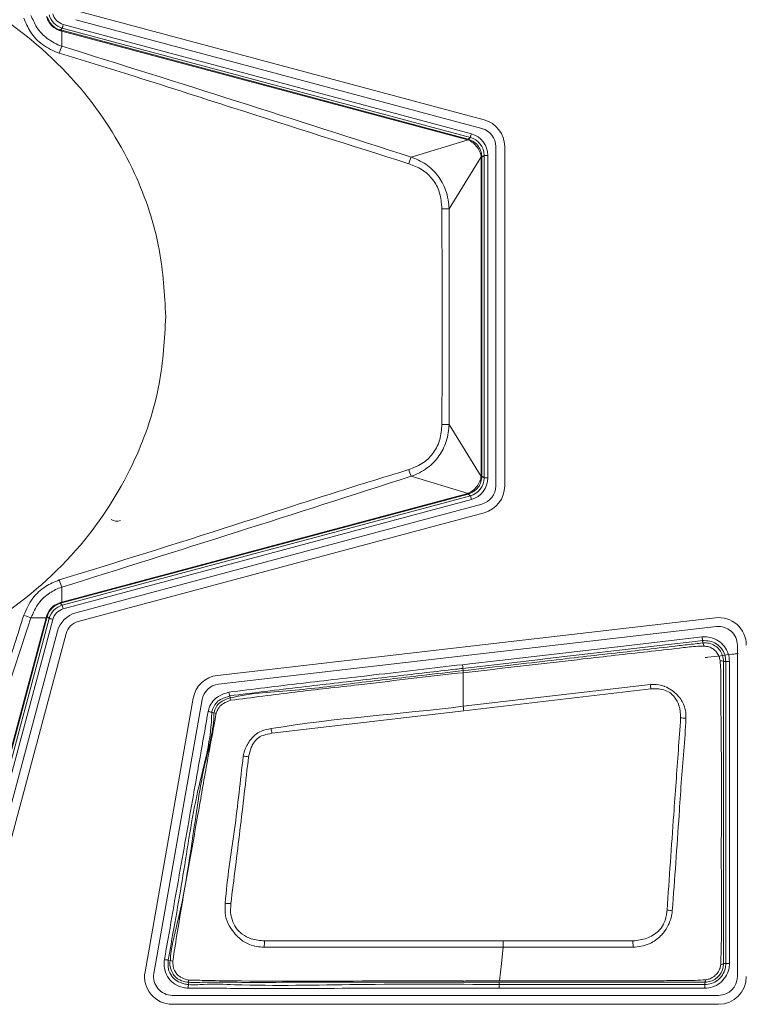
# Model space of a CAD drawing. Header units: millimetres. Extents: x 0 to 1118, y 0 to 864.
# Tile 241 of 248: x 870.79 to 875.68, y 682.76 to 689.38. Entities that reach past the tile are written whole.
import ezdxf

# ---------------------------------------------------------------- set-up
doc = ezdxf.new("R2010")
doc.units = ezdxf.units.MM

msp = doc.modelspace()

# ---------------------------------------------------------------- linework, layer by layer
at = {"color": 7, "linetype": 'Continuous', "lineweight": 15}
for p, q in [((873.9182, 688.708), (871.1879, 689.4396)), ((871.0879, 689.3493), (873.8321, 688.614)), ((871.1722, 689.3814), (873.9026, 688.6498)), ((871.0814, 689.3252), (871.0687, 689.3125)), ((871.0687, 689.3125), (871.0784, 689.3099)), ((871.0771, 689.305), (871.0778, 689.2039)), ((873.8088, 688.5731), (871.0771, 689.305)), ((871.0784, 689.3099), (873.8101, 688.578)), ((873.8256, 688.5899), (871.0814, 689.3252)), ((873.427, 688.4577), (873.81, 688.5728)), ((873.8101, 688.578), (873.8256, 688.5899)), ((873.9182, 688.4692), (873.9027, 688.4573)), ((873.9182, 686.3002), (873.9182, 688.4692)), ((873.9432, 688.4692), (873.9182, 688.4692)), ((873.9432, 688.4692), (873.9432, 686.3002)), ((873.996, 688.5281), (873.996, 686.2463)), ((874.0563, 686.2463), (874.0563, 688.5281)), ((873.8977, 688.4586), (873.6821, 688.1099)), ((873.8977, 686.3121), (873.8977, 688.4573)), ((873.8977, 688.4573), (873.9027, 688.4573)), ((873.9027, 688.4573), (873.9027, 686.3121)), ((873.6821, 688.1099), (873.6821, 686.6595)), ((873.6821, 686.6595), (873.8977, 686.3108)), ((873.81, 686.1966), (873.427, 686.3117)), ((873.8977, 686.3121), (873.9027, 686.3121)), ((873.9027, 686.3121), (873.9182, 686.3002)), ((873.9432, 686.3002), (873.9182, 686.3002)), ((871.0771, 685.4643), (873.8088, 686.1963)), ((873.8101, 686.1914), (871.0784, 685.4595)), ((871.0814, 685.4442), (873.8256, 686.1795)), ((873.8321, 686.1554), (871.0879, 685.42)), ((873.8256, 686.1795), (873.8101, 686.1914)), ((873.8321, 686.1554), (873.8256, 686.1795)), ((873.9026, 686.1246), (871.1722, 685.393)), ((871.1879, 685.3348), (873.9182, 686.0664)), ((871.0778, 685.5655), (871.0771, 685.4643)), ((871.0784, 685.4595), (871.0687, 685.4569)), ((871.0687, 685.4569), (871.0814, 685.4442)), ((871.0879, 685.42), (871.0814, 685.4442)), ((870.3414, 683.0034), (870.9729, 685.3601)), ((870.9778, 685.3588), (870.3463, 683.0021)), ((870.3582, 682.9866), (870.993, 685.3558)), ((870.9729, 685.3601), (870.8697, 685.3595)), ((870.9729, 685.3601), (870.9778, 685.3588)), ((870.9804, 685.3685), (870.9778, 685.3588)), ((870.993, 685.3558), (870.9804, 685.3685)), ((875.4736, 685.3602), (872.1241, 684.9726)), ((871.0172, 685.3493), (870.3824, 682.9801)), ((872.1311, 684.9127), (875.4805, 685.3003)), ((871.0492, 685.27), (870.4181, 682.9146)), ((870.4763, 682.899), (871.1075, 685.2544)), ((875.3836, 685.231), (875.3864, 685.2061)), ((875.3882, 685.1909), (875.3864, 685.2061)), ((875.3882, 685.1909), (875.3975, 685.1696)), ((875.621, 685.1752), (875.621, 682.9472)), ((875.5432, 685.0663), (875.528, 685.0663)), ((875.5432, 683.0346), (875.5432, 685.0663)), ((875.5432, 685.0663), (875.5682, 685.0663)), ((875.5682, 685.0663), (875.5682, 683.0346)), ((873.7775, 685.0044), (873.7757, 685.0197)), ((873.7775, 685.0044), (873.7775, 685.0044)), ((873.7775, 684.765), (873.7775, 684.9901)), ((873.7775, 684.765), (875.0368, 684.9103)), ((872.207, 684.8355), (872.2108, 684.8206)), ((875.0391, 684.8818), (873.7812, 684.735)), ((871.9621, 684.8199), (871.6376, 682.9795)), ((871.697, 682.9691), (872.0215, 684.8094)), ((872.1012, 684.7203), (872.0864, 684.7242)), ((873.7812, 684.735), (872.491, 684.583)), ((874.0466, 683.1872), (874.9192, 683.1873)), ((874.9204, 683.1443), (874.9192, 683.1873)), ((871.7929, 683.0584), (871.8081, 683.0564)), ((875.5279, 683.0346), (875.5432, 683.0346)), ((871.9312, 682.9091), (871.9298, 682.8938)), ((873.7775, 682.9176), (873.7775, 682.918)), ((873.7775, 682.9098), (873.7775, 682.9176)), ((873.7775, 682.9094), (873.7775, 682.9098)), ((874.0198, 682.9094), (873.7775, 682.9094)), ((874.0198, 682.9094), (874.0198, 682.894)), ((875.4026, 682.894), (875.4026, 682.9093)), ((874.0198, 682.894), (875.4026, 682.894)), ((874.0198, 682.869), (874.0198, 682.894)), ((875.4026, 682.869), (874.0198, 682.869)), ((875.4026, 682.894), (875.4026, 682.869)), ((875.495, 682.8212), (871.8211, 682.8212)), ((871.8211, 682.7609), (875.495, 682.7609))]:
    msp.add_line(p, q, dxfattribs=at)
at = {"color": 7, "linetype": 'Continuous', "lineweight": 15, "flags": 128}
for points in [[(871.0879, 689.3493), (871.0866, 689.3447), (871.0854, 689.3402), (871.0843, 689.3361), (871.0833, 689.3324), (871.0825, 689.3294), (871.0819, 689.3272), (871.0816, 689.3257), (871.0814, 689.3252)], [(873.8321, 688.614), (873.8308, 688.6094), (873.8296, 688.6049), (873.8285, 688.6008), (873.8275, 688.5971), (873.8267, 688.5941), (873.8261, 688.5919), (873.8257, 688.5904), (873.8256, 688.5899)], [(870.993, 685.3558), (870.9936, 685.3557), (870.995, 685.3553), (870.9972, 685.3547), (871.0003, 685.3539), (871.0039, 685.3529), (871.008, 685.3518), (871.0125, 685.3506), (871.0172, 685.3493)], [(873.7728, 685.0445), (873.8225, 685.0503), (874.0212, 685.0733), (874.8159, 685.1653), (874.8175, 685.1655), (875.3836, 685.231)], [(875.3864, 685.2061), (875.3368, 685.2004), (875.1381, 685.1774), (874.3434, 685.0854), (874.2981, 685.0802), (873.7757, 685.0197)], [(872.2009, 684.8597), (872.2021, 684.855), (872.2032, 684.8505), (872.2043, 684.8464), (872.2052, 684.8427), (872.206, 684.8397), (872.2065, 684.8374), (872.2069, 684.836), (872.207, 684.8355)], [(872.0622, 684.7304), (872.0668, 684.7292), (872.0713, 684.728), (872.0755, 684.727), (872.0791, 684.726), (872.0821, 684.7252), (872.0844, 684.7247), (872.0858, 684.7243), (872.0864, 684.7242)], [(874.0208, 682.918), (874.0341, 683.0347), (874.0466, 683.1442)], [(871.7681, 683.0616), (871.7729, 683.061), (871.7775, 683.0604), (871.7818, 683.0598), (871.7855, 683.0593), (871.7886, 683.0589), (871.7909, 683.0586), (871.7924, 683.0584), (871.7929, 683.0584)], [(875.5432, 683.0346), (875.5438, 683.0346), (875.5453, 683.0346), (875.5476, 683.0346), (875.5507, 683.0346), (875.5545, 683.0346), (875.5588, 683.0346), (875.5634, 683.0346), (875.5682, 683.0346)]]:
    msp.add_lwpolyline(points, dxfattribs=at)
at = {"color": 7, "linetype": 'Continuous', "lineweight": 15}
for centre, radius, start, end in [((871.0633, 689.3085), 0.00681, 347.83183, 36.52793), ((871.2114, 689.2716), 0.1384, 163.91438, 166.00649), ((871.5074, 689.031), 0.4631, 158.07972, 164.4136), ((873.87, 688.5281), 0.1863, 0, 75), ((873.87, 688.5281), 0.126, 0, 75), ((873.9927, 688.5263), 0.1898, 164.19823, 165.72401), ((873.8244, 688.5689), 0.0149, 145.34032, 165.10721), ((873.8051, 688.3005), 0.4095, 157.43376, 164.0344), ((873.8977, 688.4735), 0.0149, 269.86654, 289.63061), ((873.6278, 690.5583), 2.449, 270.14591, 271.27155), ((873.6278, 684.2111), 2.449, 88.72845, 89.85409), ((873.8051, 686.4689), 0.4095, 195.96554, 202.56648), ((873.8977, 686.2959), 0.0149, 70.3585, 90.14436), ((873.87, 686.2463), 0.126, 285, 0), ((873.87, 686.2463), 0.1863, 285, 0), ((874.027, 686.2523), 0.2253, 194.39625, 195.68151), ((873.8244, 686.2005), 0.0149, 194.89447, 214.66018), ((871.4483, 686.0851), 0.075, 238.5, 288.5), ((871.5074, 685.7384), 0.4632, 195.5867, 201.91998), ((871.0633, 685.4609), 0.00681, 323.47118, 12.17005), ((871.2954, 685.5204), 0.2253, 194.39625, 195.68151), ((870.7264, 685.0398), 0.3503, 65.84925, 74.14839), ((870.9763, 685.374), 0.00682, 257.83627, 306.45675), ((871.2173, 685.2249), 0.174, 105, 165), ((875.495, 685.1752), 0.1863, 0, 96.60177), ((871.2173, 685.2249), 0.1137, 105, 165), ((875.495, 685.1752), 0.126, 0, 96.60177), ((880.9838, 685.8672), 7.2578, 186.50803, 186.70537), ((875.5082, 685.0316), 0.04, 60.37665, 94.07482), ((872.1455, 684.7875), 0.1863, 96.60177, 170), ((872.1455, 684.7875), 0.126, 96.60177, 170), ((871.2806, 684.5961), 3.7693, 4.34706, 4.78251), ((872.3, 684.8288), 0.0895, 185.26966, 195.53078), ((871.0951, 684.4213), 2.7043, 6.65962, 7.30128), ((872.0963, 684.6457), 0.0748, 74.16902, 86.19858), ((875.232, 684.3349), 0.3516, 82.95315, 88.74245), ((870.5211, 684.2527), 1.9974, 9.51891, 10.42957), ((872.2611, 684.0468), 0.3846, 79.10246, 84.53781), ((872.1531, 682.6482), 0.792, 85.53671, 88.25161), ((875.0541, 682.5127), 0.8869, 81.6095, 83.89835), ((891.0922, 682.1151), 18.6813, 176.70891, 176.8405), ((871.8288, 683.1001), 0.0483, 244.71252, 264.99953), ((871.8211, 682.9472), 0.1863, 170, 270), ((871.8211, 682.9472), 0.126, 170, 270), ((871.9627, 682.9196), 0.0332, 171.86462, 198.44006), ((875.3878, 682.9251), 0.0216, 313.20497, 2.22665), ((875.495, 682.9472), 0.1863, 270, 0), ((875.495, 682.9472), 0.126, 270, 0), ((854.7821, 684.5191), 17.2245, 354.50231, 354.58546)]:
    msp.add_arc(centre, radius, start, end, dxfattribs=at)
for centre, major_axis, ratio, start_param, end_param in [((871.1138, 689.4459), (0.0884, 0.0884), 0.999878, 2.618082, 3.665103), ((871.1138, 689.4459), (-0.0707, -0.0707), 0.999797, 5.759674, 6.806696), ((873.7932, 688.4691), (0.119, 0.0913), 0.999758, 5.628804, 6.937567), ((873.7866, 688.4985), (0.044, 0.0646), 0.954922, 0.304434, 0.321769), ((873.7749, 688.4551), (0.0717, 0.1062), 0.972579, 0.306155, 0.32349), ((873.7932, 688.4691), (0.0992, 0.0761), 0.999661, 5.628804, 6.937567), ((873.8199, 688.4551), (0.0738, 0.0258), 0.954922, 5.961416, 5.978751), ((873.7749, 688.4551), (0.1212, 0.0418), 0.972579, 5.959695, 5.97703), ((873.7932, 686.3003), (0.0992, -0.0761), 0.999661, 5.628804, 6.937567), ((873.7932, 686.3003), (0.119, -0.0913), 0.999758, 5.628804, 6.937567), ((873.8199, 686.3143), (0.0738, -0.0258), 0.954922, 0.304434, 0.321769), ((873.7749, 686.3143), (0.1212, -0.0418), 0.972579, 0.306155, 0.32349), ((873.7866, 686.2709), (-0.044, 0.0646), 0.954922, 2.819823, 2.837158), ((873.7749, 686.3143), (-0.0717, 0.1062), 0.972579, 2.818102, 2.835437), ((871.1138, 685.3234), (0.0884, -0.0884), 0.999878, 2.618082, 3.665103), ((871.1138, 685.3234), (-0.0707, 0.0707), 0.999797, 5.759674, 6.806696)]:
    msp.add_ellipse(centre, major_axis=major_axis, ratio=ratio, start_param=start_param, end_param=end_param, dxfattribs=at)
for points, knots in [([(871.7775, 687.3847), (871.7687, 687.5359), (871.7495, 687.8663), (871.5746, 688.3859), (871.235, 688.9318), (870.6826, 689.4345), (869.9305, 689.797), (869.0525, 689.93), (868.1746, 689.797), (867.4223, 689.4345), (866.8706, 688.9318), (866.5288, 688.3859), (866.3603, 687.8663), (866.3125, 687.3847), (866.3603, 686.9031), (866.5288, 686.3835), (866.8706, 685.8376), (867.4223, 685.3349), (868.1746, 684.9724), (869.0525, 684.8393), (869.9305, 684.9724), (870.6826, 685.3349), (871.235, 685.8376), (871.5746, 686.3835), (871.7495, 686.9031), (871.7687, 687.2335), (871.7775, 687.3847)], [0, 0, 0, 0, 0.027672, 0.060454, 0.099202, 0.144378, 0.19539, 0.25, 0.30461, 0.355621, 0.400798, 0.439546, 0.472328, 0.5, 0.527672, 0.560454, 0.599202, 0.644378, 0.69539, 0.75, 0.80461, 0.855622, 0.900798, 0.939546, 0.972328, 1, 1, 1, 1]), ([(871.0613, 689.1554), (871.022, 689.1723), (870.9465, 689.2048), (870.864, 689.2924), (870.8355, 689.3606), (870.8221, 689.3926)], [0, 0, 0, 0, 0.365734, 0.701781, 1, 1, 1, 1]), ([(870.8697, 689.4099), (870.8697, 689.4099), (870.8838, 689.3834), (870.906, 689.3227), (870.9798, 689.25), (871.0425, 689.2143), (871.0778, 689.2039), (871.0778, 689.2039)], [0, 0, 0, 0, 0.000053, 0.297676, 0.635277, 0.999949, 1, 1, 1, 1]), ([(871.0699, 689.307), (871.0669, 689.3079), (871.0505, 689.3126), (871.0218, 689.328), (870.9902, 689.3603), (870.9799, 689.3883), (870.9749, 689.4021)], [0, 0, 0, 0, 0.066359, 0.367277, 0.687033, 1, 1, 1, 1]), ([(870.9804, 689.4009), (870.9851, 689.388), (870.9946, 689.3622), (871.024, 689.332), (871.0506, 689.3177), (871.0659, 689.3133), (871.0687, 689.3125)], [0, 0, 0, 0, 0.315826, 0.630471, 0.931839, 1, 1, 1, 1]), ([(871.0771, 689.305), (871.0771, 689.305), (871.0747, 689.3057), (871.0723, 689.3064), (871.0699, 689.307)], [0, 0, 0, 0, 0.002063, 1, 1, 1, 1]), ([(871.0778, 689.2039), (871.47, 689.0809), (872.2545, 688.8349), (873.0361, 688.5834), (873.427, 688.4577)], [0, 0, 0, 0, 0.499906, 1, 1, 1, 1]), ([(873.4114, 688.4131), (873.0191, 688.5371), (872.3907, 688.7355), (871.61, 688.9885), (871.217, 689.108), (871.0613, 689.1554)], [0, 0, 0, 0, 0.50095, 0.80236, 1, 1, 1, 1]), ([(873.8977, 688.4586), (873.8977, 688.4586), (873.8977, 688.4689), (873.8903, 688.4912), (873.8735, 688.5247), (873.845, 688.5541), (873.8227, 688.5682), (873.81, 688.5728), (873.81, 688.5728)], [0, 0, 0, 0, 0.000095, 0.205026, 0.468651, 0.7352, 0.999896, 1, 1, 1, 1]), ([(873.8122, 688.5774), (873.8254, 688.5721), (873.8518, 688.5617), (873.8814, 688.5306), (873.8993, 688.4952), (873.9016, 688.4704), (873.9027, 688.4594)], [0, 0, 0, 0, 0.267217, 0.530933, 0.792191, 1, 1, 1, 1]), ([(873.634, 688.1093), (873.631, 688.1471), (873.6253, 688.2175), (873.5761, 688.3099), (873.5034, 688.3781), (873.4422, 688.4014), (873.4114, 688.4131)], [0, 0, 0, 0, 0.278431, 0.51772, 0.757705, 1, 1, 1, 1]), ([(873.427, 688.4577), (873.427, 688.4577), (873.4587, 688.4473), (873.5304, 688.413), (873.6111, 688.3358), (873.6665, 688.2333), (873.6821, 688.1477), (873.6821, 688.1099), (873.6821, 688.1099)], [0, 0, 0, 0, 0.000038, 0.240705, 0.482948, 0.724318, 0.999964, 1, 1, 1, 1]), ([(873.634, 686.6601), (873.6341, 686.6934), (873.6349, 686.8601), (873.6364, 687.3431), (873.635, 687.7929), (873.634, 688.1093)], [0, 0, 0, 0, 0.069002, 0.345011, 1, 1, 1, 1]), ([(873.4114, 686.3562), (873.4463, 686.3699), (873.511, 686.3953), (873.583, 686.4692), (873.6266, 686.5592), (873.6315, 686.6256), (873.634, 686.6601)], [0, 0, 0, 0, 0.274617, 0.510484, 0.746024, 1, 1, 1, 1]), ([(873.6821, 686.6595), (873.6821, 686.6595), (873.6821, 686.625), (873.6683, 686.5444), (873.6189, 686.4446), (873.5388, 686.3616), (873.4631, 686.323), (873.427, 686.3117), (873.427, 686.3117)], [0, 0, 0, 0, 0.000036, 0.251194, 0.488488, 0.726815, 0.999962, 1, 1, 1, 1]), ([(871.0613, 685.614), (871.4534, 685.7355), (872.0604, 685.9237), (872.8386, 686.1801), (873.2325, 686.3012), (873.4114, 686.3562)], [0, 0, 0, 0, 0.4990287, 0.7723989, 1, 1, 1, 1]), ([(873.427, 686.3117), (873.0361, 686.186), (872.2546, 685.9345), (871.47, 685.6885), (871.0778, 685.5655)], [0, 0, 0, 0, 0.500078, 1, 1, 1, 1]), ([(873.81, 686.1966), (873.81, 686.1966), (873.8217, 686.2007), (873.8431, 686.2141), (873.8715, 686.242), (873.8895, 686.2761), (873.8977, 686.2994), (873.8977, 686.3108), (873.8977, 686.3108)], [0, 0, 0, 0, 0.000104, 0.243992, 0.508622, 0.774311, 0.999905, 1, 1, 1, 1]), ([(873.9027, 686.31), (873.9015, 686.2979), (873.8988, 686.2718), (873.8794, 686.236), (873.8497, 686.2066), (873.8244, 686.1968), (873.8122, 686.192)], [0, 0, 0, 0, 0.228386, 0.491518, 0.753455, 1, 1, 1, 1]), ([(870.8221, 685.3768), (870.8397, 685.4166), (870.8731, 685.4918), (870.9615, 685.5734), (871.0293, 685.601), (871.0613, 685.614)], [0, 0, 0, 0, 0.371939, 0.704131, 1, 1, 1, 1]), ([(871.0778, 685.5655), (871.0778, 685.5655), (871.0491, 685.5575), (870.9926, 685.5274), (870.9143, 685.4596), (870.8869, 685.3928), (870.8697, 685.3595), (870.8697, 685.3595)], [0, 0, 0, 0, 0.000051, 0.294636, 0.628269, 0.999946, 1, 1, 1, 1]), ([(870.9749, 685.3673), (870.9757, 685.3703), (870.9804, 685.3867), (870.9958, 685.4155), (871.0282, 685.4471), (871.0561, 685.4573), (871.0699, 685.4624)], [0, 0, 0, 0, 0.06635, 0.367264, 0.687033, 1, 1, 1, 1]), ([(871.0687, 685.4569), (871.0558, 685.4521), (871.03, 685.4426), (870.9999, 685.4132), (870.9856, 685.3866), (870.9812, 685.3713), (870.9804, 685.3685)], [0, 0, 0, 0, 0.315859, 0.6305, 0.931823, 1, 1, 1, 1]), ([(871.0699, 685.4624), (871.0723, 685.463), (871.0747, 685.4637), (871.0771, 685.4643), (871.0771, 685.4643)], [0, 0, 0, 0, 0.997937, 1, 1, 1, 1]), ([(870.1817, 683.4001), (870.2878, 683.7306), (870.4578, 684.2609), (870.677, 684.9167), (870.7811, 685.2469), (870.8221, 685.3768)], [0, 0, 0, 0, 0.501063, 0.803813, 1, 1, 1, 1]), ([(870.8697, 685.3595), (870.7628, 685.0301), (870.5489, 684.3712), (870.3338, 683.7132), (870.2262, 683.3841)], [0, 0, 0, 0, 0.499979, 1, 1, 1, 1]), ([(870.9729, 685.3601), (870.9729, 685.3601), (870.974, 685.3623), (870.9744, 685.3648), (870.9749, 685.3673)], [0, 0, 0, 0, 0.002164, 1, 1, 1, 1]), ([(875.3836, 685.231), (875.4032, 685.2312), (875.4415, 685.2317), (875.4945, 685.2078), (875.5359, 685.1697), (875.5632, 685.1204), (875.5666, 685.084), (875.5682, 685.0663)], [0, 0, 0, 0, 0.209338, 0.409211, 0.609197, 0.809714, 1, 1, 1, 1]), ([(873.7775, 685.0044), (873.9662, 685.0263), (874.2346, 685.0574), (874.5749, 685.0968), (874.8703, 685.1309), (875.1216, 685.1602), (875.3185, 685.1827), (875.3713, 685.1889), (875.3882, 685.1909)], [0, 0, 0, 0, 0.351367, 0.499883, 0.63371, 0.901354, 0.968294, 1, 1, 1, 1]), ([(875.3975, 685.1696), (875.3783, 685.169), (875.3227, 685.1675), (875.1239, 685.1429), (874.872, 685.116), (874.4408, 685.0661), (874.0999, 685.0272), (873.8309, 684.9963), (873.7775, 684.9901)], [0, 0, 0, 0, 0.0354301, 0.1023312, 0.3685626, 0.5017049, 0.9010711, 1, 1, 1, 1]), ([(875.5432, 685.0663), (875.5418, 685.0814), (875.5389, 685.1122), (875.5158, 685.1541), (875.4806, 685.1864), (875.4356, 685.2067), (875.4031, 685.2063), (875.3864, 685.2061)], [0, 0, 0, 0, 0.190325, 0.390808, 0.59073, 0.790605, 1, 1, 1, 1]), ([(875.3882, 685.1909), (875.3892, 685.191), (875.4038, 685.1926), (875.433, 685.1904), (875.4719, 685.1737), (875.503, 685.1452), (875.524, 685.1079), (875.5266, 685.0802), (875.528, 685.0663)], [0, 0, 0, 0, 0.0141133, 0.210877, 0.4079241, 0.606134, 0.8034286, 1, 1, 1, 1]), ([(875.5054, 685.0715), (875.5033, 685.0817), (875.4991, 685.1024), (875.4822, 685.1297), (875.4588, 685.1512), (875.4299, 685.1663), (875.4085, 685.1685), (875.3975, 685.1696)], [0, 0, 0, 0, 0.196756, 0.396309, 0.594795, 0.793197, 1, 1, 1, 1]), ([(875.4045, 685.0922), (875.4102, 685.0929), (875.4767, 685.1006), (875.5499, 685.11), (875.6127, 685.118), (875.6255, 685.1196)], [0, 0, 0, 0, 0.069515, 0.810188, 1, 1, 1, 1]), ([(872.2009, 684.8597), (872.3632, 684.8797), (872.688, 684.9196), (873.2122, 684.9794), (873.5738, 685.0214), (873.7728, 685.0445)], [0, 0, 0, 0, 0.3100837, 0.6201584, 1, 1, 1, 1]), ([(875.5094, 683.0283), (875.5109, 683.075), (875.5168, 683.2658), (875.5125, 683.6016), (875.5138, 684.0352), (875.5147, 684.4696), (875.5092, 684.7948), (875.5106, 684.9956), (875.5067, 685.0514), (875.5054, 685.0715)], [0, 0, 0, 0, 0.068592, 0.280343, 0.492823, 0.705248, 0.918021, 0.970411, 1, 1, 1, 1]), ([(875.528, 685.0663), (875.528, 685.0482), (875.5279, 684.9939), (875.528, 684.7948), (875.5278, 684.4693), (875.5279, 684.0352), (875.5279, 683.6012), (875.5279, 683.2677), (875.5279, 683.0788), (875.5279, 683.0346)], [0, 0, 0, 0, 0.02683, 0.080248, 0.293884, 0.507506, 0.721127, 0.934749, 1, 1, 1, 1]), ([(873.7757, 685.0197), (873.7592, 685.0178), (873.6764, 685.0082), (873.4611, 684.9833), (873.1161, 684.9432), (872.6758, 684.893), (872.3683, 684.8552), (872.207, 684.8355)], [0, 0, 0, 0, 0.031654, 0.158282, 0.411533, 0.691399, 1, 1, 1, 1]), ([(872.2108, 684.8206), (872.2108, 684.8206), (872.3529, 684.8561), (872.6446, 684.8658), (873.0721, 684.9248), (873.4494, 684.9662), (873.6844, 684.9936), (873.7775, 685.0044)], [0, 0, 0, 0, 0.00001, 0.278383, 0.550027, 0.821736, 1, 1, 1, 1]), ([(873.7775, 684.9901), (873.7775, 684.9901), (873.5694, 684.9706), (873.3353, 684.9393), (872.9589, 684.896), (872.6449, 684.8615), (872.3585, 684.8239), (872.2137, 684.8048)], [0, 0, 0, 0, 0.00001, 0.3983, 0.449699, 0.721809, 1, 1, 1, 1]), ([(873.7775, 685.0044), (873.7775, 685.0036), (873.7775, 685.0021), (873.7775, 684.995), (873.7775, 684.9906), (873.7775, 684.9901)], [0, 0, 0, 0, 0.499125, 0.942128, 1, 1, 1, 1]), ([(875.0368, 684.9103), (875.0369, 684.9103), (875.0437, 684.9108), (875.0748, 684.9125), (875.108, 684.9075), (875.148, 684.8924), (875.179, 684.8743), (875.225, 684.8376), (875.2637, 684.7808), (875.2758, 684.7235), (875.2753, 684.6911), (875.2751, 684.6839)], [0, 0, 0, 0, 0.001345, 0.054785, 0.251022, 0.264576, 0.400939, 0.539477, 0.736895, 0.941814, 1, 1, 1, 1]), ([(872.0622, 684.7304), (872.0645, 684.7387), (872.0712, 684.7631), (872.0917, 684.8007), (872.1372, 684.8391), (872.177, 684.852), (872.2009, 684.8597)], [0, 0, 0, 0, 0.1294473, 0.3793529, 0.6280542, 1, 1, 1, 1]), ([(872.207, 684.8355), (872.207, 684.8355), (872.1871, 684.8255), (872.1504, 684.8184), (872.1115, 684.7845), (872.0941, 684.7526), (872.0884, 684.7317), (872.0864, 684.7242)], [0, 0, 0, 0, 0.000048, 0.3845512, 0.6256505, 0.8649401, 1, 1, 1, 1]), ([(875.2397, 684.6865), (875.2384, 684.715), (875.236, 684.7651), (875.2045, 684.8229), (875.1679, 684.8588), (875.1192, 684.8793), (875.0748, 684.8844), (875.0455, 684.8822), (875.0391, 684.8818)], [0, 0, 0, 0, 0.261838, 0.460056, 0.594463, 0.728548, 0.940782, 1, 1, 1, 1]), ([(872.1012, 684.7203), (872.1012, 684.7203), (872.1044, 684.7264), (872.1071, 684.7474), (872.1252, 684.7769), (872.1618, 684.8049), (872.1922, 684.8159), (872.2108, 684.8206), (872.2108, 684.8206)], [0, 0, 0, 0, 0.000103, 0.130184, 0.395688, 0.632999, 0.999902, 1, 1, 1, 1]), ([(872.2137, 684.8048), (872.197, 684.7989), (872.1706, 684.7896), (872.1433, 684.7679), (872.1331, 684.7546), (872.1298, 684.7488), (872.1298, 684.7488)], [0, 0, 0, 0, 0.5140681, 0.8079524, 0.9998542, 1, 1, 1, 1]), ([(872.4855, 684.6143), (872.4857, 684.6143), (872.9133, 684.6864), (873.3475, 684.7113), (873.7775, 684.765), (873.7775, 684.765)], [0, 0, 0, 0, 0.000633, 0.999988, 1, 1, 1, 1]), ([(871.7681, 683.0616), (871.8015, 683.2517), (871.8682, 683.6318), (871.9666, 684.188), (872.0311, 684.5542), (872.0622, 684.7304)], [0, 0, 0, 0, 0.341663, 0.6833266, 1, 1, 1, 1]), ([(872.0864, 684.7242), (872.0864, 684.7241), (872.0864, 684.5459), (871.9756, 684.1844), (871.8969, 683.6275), (871.8275, 683.248), (871.7929, 683.0584)], [0, 0, 0, 0, 0.000009, 0.316104, 0.658395, 1, 1, 1, 1]), ([(871.8081, 683.0564), (871.8081, 683.0564), (871.8081, 683.1236), (871.899, 683.4481), (871.9579, 683.8901), (872.0326, 684.3796), (872.1012, 684.6043), (872.1012, 684.7203), (872.1012, 684.7203)], [0, 0, 0, 0, 0.000009, 0.119309, 0.590298, 0.794033, 0.999991, 1, 1, 1, 1]), ([(872.1167, 684.7177), (872.0952, 684.6037), (872.0524, 684.3769), (871.9682, 683.888), (871.8862, 683.4478), (871.835, 683.1188), (871.8245, 683.052)], [0, 0, 0, 0, 0.205801, 0.409335, 0.880012, 1, 1, 1, 1]), ([(872.1298, 684.7488), (872.1298, 684.7488), (872.1275, 684.7448), (872.1223, 684.7347), (872.1188, 684.724), (872.1167, 684.7177)], [0, 0, 0, 0, 0.000443, 0.409625, 1, 1, 1, 1]), ([(875.1484, 683.3945), (875.1632, 683.6089), (875.188, 683.9678), (875.2195, 684.3981), (875.2347, 684.6143), (875.2397, 684.6865)], [0, 0, 0, 0, 0.496898, 0.8319, 1, 1, 1, 1]), ([(875.2751, 684.6839), (875.2751, 684.6837), (875.2734, 684.6108), (875.2523, 684.3945), (875.2255, 683.9635), (875.1993, 683.6047), (875.1836, 683.3901)], [0, 0, 0, 0, 0.000487, 0.169203, 0.503155, 1, 1, 1, 1]), ([(872.2977, 684.4296), (872.2977, 684.43), (872.3025, 684.4543), (872.3138, 684.4904), (872.3434, 684.5363), (872.3738, 684.5733), (872.424, 684.6032), (872.4634, 684.6103), (872.4855, 684.6143)], [0, 0, 0, 0, 0.003545, 0.262466, 0.39305, 0.580021, 0.764396, 1, 1, 1, 1]), ([(872.491, 684.583), (872.4708, 684.5795), (872.437, 684.5736), (872.3927, 684.5513), (872.368, 684.5201), (872.3463, 684.4783), (872.3388, 684.4461), (872.3338, 684.4245)], [0, 0, 0, 0, 0.250191, 0.420501, 0.59474, 0.728293, 1, 1, 1, 1]), ([(872.1773, 683.4398), (872.1773, 683.4401), (872.1893, 683.6062), (872.2436, 683.9351), (872.2796, 684.2648), (872.2977, 684.4296)], [0, 0, 0, 0, 0.000827, 0.500349, 1, 1, 1, 1]), ([(872.3338, 684.4245), (872.3149, 684.2603), (872.277, 683.9316), (872.2355, 683.6025), (872.2147, 683.4378)], [0, 0, 0, 0, 0.499577, 1, 1, 1, 1]), ([(872.4393, 683.1447), (872.4389, 683.1447), (872.4054, 683.1469), (872.3443, 683.1548), (872.2806, 683.1941), (872.2381, 683.2392), (872.2013, 683.2871), (872.1733, 683.3585), (872.1759, 683.4118), (872.1773, 683.4398)], [0, 0, 0, 0, 0.002466, 0.226254, 0.406173, 0.49512, 0.643227, 0.812704, 1, 1, 1, 1]), ([(872.2147, 683.4378), (872.2132, 683.4125), (872.2105, 683.3657), (872.2316, 683.3024), (872.2599, 683.2585), (872.2999, 683.224), (872.3583, 683.1947), (872.4113, 683.1901), (872.4417, 683.1875)], [0, 0, 0, 0, 0.194138, 0.360031, 0.505946, 0.592253, 0.766402, 1, 1, 1, 1]), ([(874.9192, 683.1873), (874.951, 683.1909), (875.0133, 683.198), (875.0717, 683.2355), (875.1088, 683.2724), (875.1346, 683.3137), (875.1445, 683.3606), (875.1479, 683.3903), (875.1484, 683.3945)], [0, 0, 0, 0, 0.278016, 0.544232, 0.585464, 0.737598, 0.962691, 1, 1, 1, 1]), ([(875.1836, 683.3901), (875.1835, 683.3899), (875.183, 683.3854), (875.1791, 683.3523), (875.1639, 683.2997), (875.133, 683.2532), (875.0976, 683.2104), (875.0644, 683.1851), (875.0001, 683.1532), (874.9573, 683.1484), (874.9204, 683.1443)], [0, 0, 0, 0, 0.001549, 0.034179, 0.254054, 0.411602, 0.45482, 0.677536, 0.721808, 1, 1, 1, 1]), ([(872.4417, 683.1875), (872.8857, 683.1876), (873.4207, 683.1877), (873.9556, 683.1873), (874.0466, 683.1872)], [0, 0, 0, 0, 0.82994, 1, 1, 1, 1]), ([(874.0466, 683.1442), (874.0466, 683.1469), (874.0466, 683.1521), (874.0466, 683.1627), (874.0466, 683.1746), (874.0466, 683.183), (874.0466, 683.1872)], [0, 0, 0, 0, 0.250049, 0.500025, 0.750027, 1, 1, 1, 1]), ([(874.0466, 683.1442), (874.0466, 683.1442), (873.9556, 683.1442), (873.4198, 683.1449), (872.8841, 683.1448), (872.4393, 683.1447)], [0, 0, 0, 0, 0.000009, 0.169837, 1, 1, 1, 1]), ([(874.9204, 683.1443), (874.9202, 683.1443), (874.9014, 683.1438), (874.8104, 683.145), (874.6473, 683.1442), (874.3748, 683.1441), (874.1746, 683.1442), (874.0467, 683.1442)], [0, 0, 0, 0, 0.000691, 0.064494, 0.312293, 0.560869, 1, 1, 1, 1]), ([(871.9274, 682.8689), (871.9162, 682.8704), (871.8851, 682.8745), (871.8378, 682.8931), (871.7928, 682.9342), (871.7689, 682.9867), (871.7648, 683.0316), (871.7674, 683.0548), (871.7681, 683.0616)], [0, 0, 0, 0, 0.119535, 0.333073, 0.527768, 0.752344, 0.927471, 1, 1, 1, 1]), ([(871.7929, 683.0584), (871.7929, 683.0584), (871.7929, 683.0382), (871.7895, 682.9994), (871.8137, 682.9493), (871.8516, 682.9145), (871.8925, 682.8988), (871.9197, 682.8951), (871.9298, 682.8938)], [0, 0, 0, 0, 0.0000615, 0.2493103, 0.4709454, 0.6595071, 0.874821, 1, 1, 1, 1]), ([(871.9312, 682.9091), (871.9312, 682.9091), (871.9277, 682.9095), (871.906, 682.9118), (871.8758, 682.9203), (871.8418, 682.9422), (871.8174, 682.9738), (871.8072, 683.013), (871.8021, 683.0444), (871.8081, 683.0564), (871.8081, 683.0564)], [0, 0, 0, 0, 0.000077, 0.054547, 0.282924, 0.437212, 0.600804, 0.815429, 0.999924, 1, 1, 1, 1]), ([(871.8245, 683.052), (871.8247, 683.0397), (871.825, 683.0151), (871.8373, 682.9832), (871.8553, 682.9588), (871.8817, 682.939), (871.9079, 682.9289), (871.9262, 682.9251), (871.9299, 682.9243)], [0, 0, 0, 0, 0.199761, 0.4024454, 0.5480274, 0.6930147, 0.9382227, 1, 1, 1, 1]), ([(875.5279, 683.0346), (875.5271, 683.0237), (875.5252, 682.9989), (875.5081, 682.9629), (875.4792, 682.9328), (875.4425, 682.913), (875.4159, 682.9106), (875.4026, 682.9093)], [0, 0, 0, 0, 0.16645, 0.379588, 0.592785, 0.796655, 1, 1, 1, 1]), ([(875.4026, 682.894), (875.4176, 682.8954), (875.4485, 682.8983), (875.4904, 682.9215), (875.5228, 682.9567), (875.5405, 682.9967), (875.5425, 683.0235), (875.5432, 683.0346)], [0, 0, 0, 0, 0.2046313, 0.419709, 0.6344466, 0.8490504, 1, 1, 1, 1]), ([(875.5682, 683.0346), (875.5673, 683.0215), (875.5651, 682.9899), (875.5441, 682.9429), (875.506, 682.9014), (875.4567, 682.8741), (875.4203, 682.8706), (875.4026, 682.869)], [0, 0, 0, 0, 0.150921, 0.365546, 0.580314, 0.795383, 1, 1, 1, 1]), ([(875.4094, 682.9259), (875.4192, 682.9278), (875.4398, 682.9318), (875.4675, 682.9496), (875.4905, 682.974), (875.5052, 683.0014), (875.5082, 683.0203), (875.5094, 683.0283)], [0, 0, 0, 0, 0.193178, 0.40738, 0.628452, 0.842436, 1, 1, 1, 1]), ([(875.5279, 683.0346), (875.5276, 683.034), (875.527, 683.0328), (875.5232, 683.0311), (875.5175, 683.0295), (875.5121, 683.0287), (875.5094, 683.0283)], [0, 0, 0, 0, 0.249995, 0.499965, 0.750053, 1, 1, 1, 1]), ([(871.9299, 682.9243), (871.9706, 682.9232), (872.0891, 682.9198), (872.5172, 682.9145), (873.0924, 682.9188), (873.5898, 682.9183), (873.7775, 682.918)], [0, 0, 0, 0, 0.066165, 0.192477, 0.695166, 1, 1, 1, 1]), ([(873.7775, 682.9094), (873.5906, 682.9092), (873.2166, 682.9089), (872.7194, 682.9114), (872.331, 682.9058), (872.0896, 682.9134), (871.9714, 682.9066), (871.9312, 682.9091), (871.9312, 682.9091)], [0, 0, 0, 0, 0.303782, 0.607565, 0.808008, 0.934674, 0.999992, 1, 1, 1, 1]), ([(873.7775, 682.9176), (873.7965, 682.9177), (873.8222, 682.9177), (873.9036, 682.9178), (873.9661, 682.9178), (874.0219, 682.9179)], [0, 0, 0, 0, 0.233239, 0.314888, 1, 1, 1, 1]), ([(875.4026, 682.9093), (875.3809, 682.9094), (875.3164, 682.9094), (875.2087, 682.9093), (874.9509, 682.9095), (874.5545, 682.9094), (874.2012, 682.9094), (874.0198, 682.9094)], [0, 0, 0, 0, 0.047006, 0.140269, 0.233521, 0.606527, 1, 1, 1, 1]), ([(874.0219, 682.918), (874.0552, 682.918), (874.2219, 682.918), (874.5219, 682.9181), (874.8413, 682.9177), (875.0704, 682.9185), (875.2087, 682.9211), (875.3185, 682.9197), (875.3851, 682.9243), (875.4094, 682.9259)], [0, 0, 0, 0, 0.0720653, 0.3603209, 0.6485766, 0.7624916, 0.8557377, 0.9474734, 1, 1, 1, 1]), ([(874.0198, 682.869), (873.7022, 682.8698), (873.1084, 682.8714), (872.4456, 682.8633), (872.0658, 682.8706), (871.9621, 682.8693), (871.9274, 682.8689)], [0, 0, 0, 0, 0.455454, 0.851292, 0.950252, 1, 1, 1, 1]), ([(871.9298, 682.8938), (871.9298, 682.8938), (871.9634, 682.8896), (872.0668, 682.9001), (872.4452, 682.8815), (873.1085, 682.8993), (873.7022, 682.8958), (874.0198, 682.894)], [0, 0, 0, 0, 0.000007, 0.048704, 0.147655, 0.544032, 1, 1, 1, 1])]:
    msp.add_open_spline(points, degree=3, knots=knots, dxfattribs=at)

doc.saveas('drawing.dxf')
